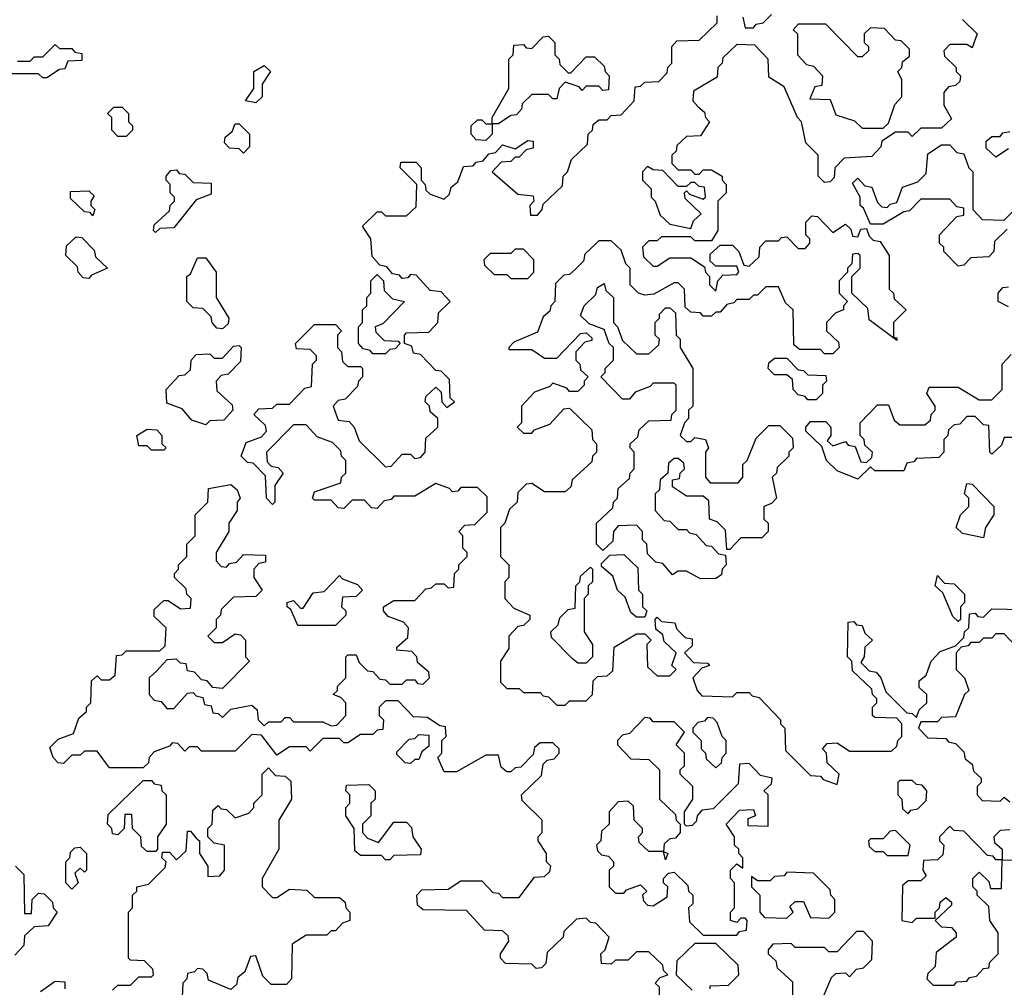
# Model space of a CAD drawing. Extents: x 2776963 to 2884430, y 684484 to 829250.
# Tile 222 of 256: x 2864570 to 2866925, y 796415 to 798729. Entities that reach past the tile are written whole.
import ezdxf

# ---------------------------------------------------------------- set-up
doc = ezdxf.new("R2010")
doc.units = 0

msp = doc.modelspace()

# ---------------------------------------------------------------- linework, layer by layer
at = {"layer": '0CON20XD'}
for points in [[(2865141.7, 797798.3), (2865175, 797800), (2865185, 797810), (2865215, 797810), (2865251.7, 797848.3), (2865268.3, 797851.7), (2865270, 797905), (2865280, 797915), (2865280, 797925), (2865265, 797940), (2865231.7, 797941.7), (2865230, 797955), (2865275, 798000), (2865325, 798000), (2865340, 797985), (2865330, 797975), (2865330, 797945), (2865340, 797935), (2865341.7, 797911.7), (2865355, 797900), (2865385, 797900), (2865390, 797895), (2865390, 797875), (2865380, 797865), (2865378.3, 797851.7), (2865348.3, 797821.7), (2865331.7, 797818.3), (2865320, 797805), (2865331.7, 797771.7), (2865358.3, 797768.3), (2865370, 797755), (2865381.7, 797721.7), (2865445, 797660), (2865458.3, 797661.7), (2865485, 797690), (2865505, 797690), (2865515, 797680), (2865528.3, 797681.7), (2865540, 797695), (2865541.7, 797728.3), (2865570, 797755), (2865570, 797775), (2865551.7, 797791.7), (2865550, 797805), (2865540, 797815), (2865541.7, 797828.3), (2865565, 797850), (2865578.3, 797838.3), (2865580, 797815), (2865591.7, 797801.7), (2865610, 797815), (2865600, 797825), (2865598.3, 797868.3), (2865578.3, 797888.3), (2865565, 797890), (2865528.3, 797928.3), (2865511.7, 797931.7), (2865508.3, 797948.3), (2865490, 797955), (2865490, 797975), (2865495, 797980), (2865548.3, 797981.7), (2865570, 798005), (2865571.7, 798028.3), (2865600, 798055), (2865578.3, 798078.3), (2865551.7, 798081.7), (2865518.3, 798118.3), (2865505, 798120), (2865498.3, 798111.7), (2865485, 798110), (2865478.3, 798118.3), (2865461.7, 798121.7), (2865448.3, 798138.3), (2865431.7, 798141.7), (2865413, 798163), (2865410, 798205), (2865390, 798235), (2865425, 798270), (2865435, 798270), (2865445, 798260), (2865495, 798260), (2865518.3, 798281.7), (2865520, 798335), (2865480, 798375), (2865481.7, 798388.3), (2865518.3, 798388.3), (2865530, 798375), (2865530, 798345), (2865540, 798335), (2865541.7, 798321.7), (2865551.7, 798311.7), (2865585, 798300), (2865598.3, 798311.7), (2865601.7, 798328.3), (2865618.3, 798341.7), (2865631.7, 798378.3), (2865655, 798380), (2865661.7, 798388.3), (2865678.3, 798391.7), (2865691.7, 798408.3), (2865708.3, 798411.7), (2865725, 798430), (2865755, 798420), (2865785, 798440), (2865798.3, 798438.3), (2865798.3, 798421.7), (2865781.7, 798418.3), (2865765, 798400), (2865755, 798400), (2865745, 798390), (2865721.7, 798388.3), (2865700, 798365), (2865761.7, 798311.7), (2865798.3, 798308.3), (2865800, 798295), (2865790, 798285), (2865791.7, 798261.7), (2865808.3, 798261.7), (2865820, 798275), (2865821.7, 798288.3), (2865868.3, 798331.7), (2865870, 798355), (2865880, 798365), (2865890, 798395), (2865928.3, 798431.7), (2865930, 798455), (2865940, 798465), (2865941.7, 798478.3), (2865955, 798490), (2865975, 798490), (2865985, 798500), (2866008.3, 798501.7), (2866040, 798535), (2866041.7, 798568.3), (2866055, 798570), (2866065, 798580), (2866098.3, 798581.7), (2866118.3, 798601.7), (2866120, 798615), (2866130, 798625), (2866130, 798665), (2866141.7, 798678.3), (2866195, 798680), (2866238.3, 798721.7), (2866238.3, 798738.3)], [(2866825, 798730), (2866860, 798695), (2866848.3, 798661.7), (2866835, 798670), (2866795, 798670), (2866780, 798655), (2866781.7, 798641.7), (2866810, 798615), (2866810, 798605), (2866820, 798595), (2866818.3, 798581.7), (2866808.3, 798571.7), (2866791.7, 798568.3), (2866780, 798555), (2866780, 798525), (2866798.3, 798491.7), (2866775, 798470), (2866725, 798470), (2866705, 798450), (2866695, 798460), (2866665, 798460), (2866631.7, 798438.3), (2866630, 798425), (2866608.3, 798401.7), (2866541.7, 798398.3), (2866520, 798375), (2866518.3, 798351.7), (2866508.3, 798341.7), (2866495, 798340), (2866480, 798355), (2866480, 798405), (2866450, 798435), (2866440, 798485), (2866430, 798495), (2866398.3, 798568.3), (2866361.7, 798591.7), (2866360, 798635), (2866328.3, 798668.3), (2866285, 798670), (2866251.7, 798638.3), (2866250, 798625), (2866240, 798615), (2866238.3, 798591.7), (2866181.7, 798558.3), (2866180, 798535), (2866191.7, 798521.7)], [(2866300, 798735), (2866305, 798710), (2866325, 798710), (2866331.7, 798718.3), (2866348.3, 798721.7), (2866368.3, 798741.7)], [(2866635, 798470), (2866648.3, 798481.7), (2866663.3, 798526.7), (2866680, 798545), (2866680, 798585), (2866670, 798605), (2866680, 798615), (2866681.7, 798628.3), (2866698.3, 798641.7), (2866698.3, 798658.3), (2866678.3, 798678.3), (2866665, 798680), (2866638.3, 798708.3), (2866605, 798710), (2866590, 798695), (2866590, 798675), (2866600, 798665), (2866600, 798655), (2866585, 798640), (2866575, 798640), (2866498.3, 798718.3), (2866431.7, 798718.3), (2866420, 798705), (2866430, 798695), (2866430, 798645), (2866451.7, 798621.7), (2866468.3, 798618.3), (2866490, 798595), (2866488.3, 798571.7), (2866471.7, 798568.3), (2866460, 798540), (2866508.3, 798538.3), (2866521.7, 798501.7), (2866567, 798487), (2866585, 798470), (2866635, 798470)], [(2865685, 798440), (2865661.7, 798441.7), (2865650, 798455), (2865650, 798475), (2865665, 798490), (2865675, 798490), (2865685, 798480), (2865700, 798480), (2865700, 798495), (2865740, 798565), (2865740, 798635), (2865750, 798645), (2865751.7, 798668.3), (2865775, 798670), (2865781.7, 798661.7), (2865795, 798660), (2865821.7, 798688.3), (2865835, 798690), (2865850, 798675), (2865850, 798645), (2865860, 798635), (2865861.7, 798621.7), (2865881.7, 798601.7), (2865888.3, 798601.7), (2865925, 798640), (2865945, 798640), (2865968.3, 798618.3), (2865970, 798605), (2865980, 798595), (2865978.3, 798561.7), (2865965, 798560), (2865955, 798570), (2865925, 798570), (2865915, 798560), (2865908.3, 798568.3), (2865875, 798580), (2865860, 798565), (2865855, 798540), (2865845, 798540), (2865835, 798550), (2865795, 798550), (2865771.7, 798528.3), (2865770, 798515), (2865758.3, 798501.7), (2865745, 798500), (2865715, 798480), (2865700, 798480), (2865700, 798455), (2865685, 798440)], [(2864565, 798630), (2864595, 798630), (2864605, 798640), (2864625, 798640), (2864655, 798670), (2864665, 798660), (2864695, 798660), (2864701.7, 798651.7), (2864718.3, 798648.3), (2864718.3, 798631.7), (2864685, 798630), (2864678.3, 798611.7), (2864665, 798610), (2864635, 798590)], [(2865135, 798530), (2865110, 798535), (2865130, 798565), (2865130, 798605), (2865155, 798620), (2865170, 798605), (2865150, 798575), (2865150, 798545), (2865135, 798530)], [(2864635, 798590), (2864625, 798590), (2864615, 798600), (2864545, 798600)], [(2864825, 798450), (2864805, 798450), (2864790, 798465), (2864790, 798495), (2864780, 798505), (2864795, 798520), (2864815, 798520), (2864830, 798505), (2864830, 798485), (2864840, 798475), (2864840, 798465), (2864825, 798450)], [(2866191.7, 798521.7), (2866208.3, 798508.3), (2866210, 798495), (2866220, 798485), (2866198.3, 798451.7), (2866165, 798450), (2866141.7, 798428.3), (2866140, 798415), (2866130, 798405), (2866130, 798385), (2866145, 798370), (2866175, 798370), (2866185, 798360), (2866195, 798360), (2866205, 798370), (2866225, 798370), (2866250, 798355), (2866250, 798345), (2866260, 798335), (2866260, 798315), (2866240, 798295), (2866240, 798225), (2866225, 798200), (2866185, 798200), (2866175, 798210), (2866105, 798210), (2866095, 798200), (2866075, 798200), (2866060, 798185), (2866061.7, 798161.7), (2866085, 798140), (2866095, 798140), (2866125, 798160), (2866175, 798160), (2866208.3, 798138.3), (2866210, 798125), (2866220, 798115), (2866220, 798095), (2866235, 798080), (2866240, 798105), (2866251.7, 798118.3), (2866285, 798120), (2866290, 798125), (2866285, 798140), (2866235, 798140), (2866221.7, 798151.7), (2866221.7, 798168.3), (2866245, 798190), (2866275, 798190), (2866290, 798175), (2866301.7, 798141.7), (2866315, 798140), (2866338.3, 798161.7), (2866340, 798185), (2866355, 798200), (2866385, 798200), (2866391.7, 798208.3), (2866405, 798210), (2866431.7, 798181.7), (2866448.3, 798181.7), (2866460, 798195), (2866460, 798205), (2866450, 798215), (2866450, 798245), (2866465, 798260), (2866478.3, 798258.3), (2866515, 798220), (2866545, 798240), (2866558.3, 798228.3), (2866561.7, 798211.7), (2866575, 798210), (2866581.7, 798228.3), (2866595, 798230), (2866601.7, 798211.7), (2866611.7, 798201.7), (2866628.3, 798198.3), (2866650, 798165), (2866650, 798085), (2866660, 798075), (2866661.7, 798061.7), (2866690, 798035), (2866660, 798005), (2866660, 797970), (2866668.3, 797968.3), (2866668.3, 797961.7), (2866601.7, 798011.7), (2866598.3, 798038.3), (2866560, 798075), (2866560, 798115), (2866580, 798135), (2866580, 798165), (2866575, 798170), (2866561.7, 798168.3), (2866560, 798145), (2866550, 798135), (2866550, 798125), (2866530, 798105), (2866530, 798075), (2866550, 798055), (2866540, 798045), (2866540, 798035), (2866521.7, 798028.3), (2866500, 798005), (2866500, 797985), (2866528.3, 797958.3), (2866530, 797945), (2866515, 797930), (2866495, 797930), (2866485, 797940), (2866435, 797940), (2866421.7, 797951.7), (2866420, 798035), (2866401.7, 798051.7), (2866385, 798090), (2866355, 798090), (2866335, 798070), (2866325, 798070), (2866315, 798060), (2866285, 798060), (2866278.3, 798051.7), (2866261.7, 798048.3), (2866245, 798030), (2866235, 798030), (2866225, 798020), (2866205, 798020), (2866198.3, 798028.3), (2866175, 798030), (2866161.7, 798041.7), (2866160, 798085), (2866145, 798100), (2866135, 798100), (2866087, 798073), (2866065, 798070), (2866050, 798075), (2866030, 798095), (2866030, 798135), (2866020, 798145), (2866008.3, 798178.3), (2865985, 798200), (2865955, 798200), (2865950, 798195), (2865921.7, 798168.3), (2865918.3, 798151.7), (2865898.3, 798131.7), (2865885, 798120), (2865871.7, 798118.3), (2865851.7, 798098.3), (2865850, 798055), (2865840, 798045), (2865838.3, 798031.7), (2865821.7, 798018.3), (2865808.3, 797981.7), (2865751.7, 797958.3), (2865740, 797945), (2865740, 797940), (2865795, 797940), (2865825, 797920), (2865855, 797920), (2865911.7, 797978.3), (2865925, 797980), (2865938.3, 797968.3), (2865938.3, 797961.7), (2865921.7, 797958.3), (2865900, 797935), (2865900, 797915), (2865910, 797905), (2865911.7, 797891.7), (2865930, 797875), (2865920, 797865), (2865920, 797855), (2865905, 797840), (2865885, 797840), (2865878.3, 797848.3), (2865845, 797860), (2865838.3, 797851.7), (2865801.7, 797838.3), (2865770, 797805), (2865770, 797765), (2865760, 797755), (2865775, 797740), (2865795, 797740), (2865801.7, 797748.3), (2865838.3, 797761.7), (2865871.7, 797798.3), (2865885, 797800), (2865938.3, 797748.3), (2865940, 797725), (2865950, 797715), (2865950, 797695), (2865940, 797685), (2865938.3, 797671.7), (2865891.7, 797628.3), (2865888.3, 797611.7), (2865875, 797600), (2865825, 797600), (2865795, 797620), (2865781.7, 797618.3), (2865761.7, 797598.3), (2865760, 797575), (2865741.7, 797558.3), (2865730, 797525), (2865720, 797515), (2865720, 797445), (2865740, 797425), (2865740, 797395), (2865730, 797385), (2865730, 797345), (2865751.7, 797321.7), (2865790, 797305), (2865790, 797295), (2865775, 797280), (2865761.7, 797278.3), (2865740, 797255), (2865740, 797225), (2865720, 797195), (2865720, 797145), (2865735, 797130), (2865765, 797130), (2865775, 797120), (2865815, 797120), (2865821.7, 797111.7), (2865835, 797110), (2865855, 797090), (2865875, 797090), (2865885, 797100), (2865925, 797100), (2865940, 797115), (2865941.7, 797148.3), (2865951.7, 797158.3), (2865975, 797160), (2865988.3, 797171.7), (2865991.7, 797228.3), (2866045, 797260), (2866065, 797260), (2866080, 797245), (2866070, 797235), (2866071.7, 797181.7), (2866095, 797160), (2866125, 797160), (2866140, 797175), (2866130, 797185), (2866140, 797215), (2866111.7, 797241.7), (2866108.3, 797258.3), (2866091.7, 797271.7), (2866090, 797295), (2866095, 797300), (2866105, 797290), (2866137, 797287), (2866141.7, 797271.7), (2866161.7, 797251.7), (2866178.3, 797248.3), (2866178.3, 797231.7), (2866160, 797215), (2866181.7, 797191.7), (2866215, 797190), (2866220, 797185), (2866201.7, 797178.3), (2866180, 797155), (2866190, 797125), (2866201.7, 797111.7), (2866275, 797110), (2866285, 797120), (2866315, 797120), (2866321.7, 797111.7), (2866338.3, 797108.3), (2866390, 797055), (2866390, 797045), (2866400, 797035), (2866401.7, 796981.7), (2866461.7, 796921.7), (2866485, 796920), (2866491.7, 796911.7), (2866525, 796900), (2866530, 796925), (2866501.7, 796951.7), (2866500, 796975), (2866490, 796985), (2866501.7, 796998.3), (2866525, 797000), (2866555, 796980), (2866655, 796980), (2866668.3, 796991.7), (2866670, 797005), (2866680, 797015), (2866680, 797045), (2866668.3, 797058.3), (2866615, 797060), (2866610, 797065), (2866610, 797085), (2866620, 797095), (2866620, 797105), (2866610, 797115), (2866608.3, 797128.3), (2866561.7, 797171.7), (2866560, 797195), (2866550, 797205), (2866551.7, 797288.3), (2866565, 797290), (2866571.7, 797281.7), (2866585, 797280), (2866591.7, 797261.7), (2866610, 797245), (2866591.7, 797228.3), (2866590, 797205), (2866581.7, 797191.7), (2866601.7, 797171.7), (2866618.3, 797168.3), (2866630, 797155), (2866641.7, 797121.7), (2866691.7, 797071.7), (2866705, 797070), (2866715, 797060), (2866721.7, 797078.3), (2866740, 797095), (2866740, 797115), (2866721.7, 797131.7), (2866721.7, 797148.3), (2866738.3, 797161.7), (2866750, 797195), (2866771.7, 797218.3), (2866808.3, 797231.7), (2866828.3, 797251.7), (2866830, 797265), (2866840, 797275), (2866841.7, 797308.3), (2866855, 797310), (2866861.7, 797301.7), (2866875, 797300), (2866895, 797320), (2866968.3, 797318.3)], [(2865105, 798410), (2865095, 798420), (2865071.7, 798421.7), (2865060, 798435), (2865061.7, 798448.3), (2865078.3, 798461.7), (2865085, 798480), (2865095, 798480), (2865120, 798455), (2865120, 798425), (2865105, 798410)], [(2866905, 798400), (2866881.7, 798421.7), (2866881.7, 798438.3), (2866895, 798450), (2866915, 798450), (2866921.7, 798458.3), (2866938.3, 798461.7)], [(2866931.7, 798228.3), (2866901.7, 798198.3), (2866900, 798175), (2866888.3, 798161.7), (2866845, 798160), (2866828.3, 798141.7), (2866815, 798140), (2866780, 798175), (2866780, 798185), (2866770, 798195), (2866770, 798215), (2866811.7, 798258.3), (2866828.3, 798261.7), (2866828.3, 798278.3), (2866811.7, 798281.7), (2866795, 798300), (2866725, 798300), (2866698.3, 798271.7), (2866685, 798270), (2866635, 798240), (2866605, 798240), (2866588.3, 798278.3), (2866580, 798285), (2866580, 798305), (2866561.7, 798338.3), (2866575, 798350), (2866591.7, 798331.7), (2866608.3, 798328.3), (2866621.7, 798291.7), (2866631.7, 798281.7), (2866645, 798280), (2866651.7, 798288.3), (2866668.3, 798291.7), (2866681.7, 798328.3), (2866718.3, 798341.7), (2866738.3, 798361.7), (2866741.7, 798408.3), (2866775, 798430), (2866795, 798430), (2866811.7, 798411.7), (2866828.3, 798408.3), (2866840, 798375), (2866850, 798365), (2866850, 798275), (2866871.7, 798251.7), (2866925, 798250), (2866970, 798295)], [(2866935, 798420), (2866905, 798400)], [(2864895, 798220), (2864890, 798225), (2864891.7, 798238.3), (2864928.3, 798271.7), (2864930, 798285), (2864940, 798295), (2864940, 798305), (2864930, 798315), (2864930, 798335), (2864920, 798345), (2864920, 798355), (2864931.7, 798368.3), (2864945, 798370), (2864951.7, 798361.7), (2864965, 798360), (2864985, 798340), (2865028.3, 798338.3), (2865028.3, 798311.7), (2864991.7, 798298.3), (2864938.3, 798231.7), (2864905, 798230), (2864895, 798220)], [(2866175, 798230), (2866181.7, 798248.3), (2866200, 798265), (2866161.7, 798301.7), (2866160, 798315), (2866165, 798320), (2866171.7, 798311.7), (2866205, 798300), (2866210, 798305), (2866208.3, 798328.3), (2866195, 798330), (2866185, 798340), (2866175, 798340), (2866165, 798330), (2866145, 798330), (2866108.3, 798368.3), (2866085, 798370), (2866071.7, 798378.3), (2866060, 798365), (2866060, 798345), (2866080, 798325), (2866080, 798305), (2866090, 798295), (2866101.7, 798261.7), (2866125, 798240), (2866175, 798230)], [(2864745, 798260), (2864738.3, 798268.3), (2864725, 798270), (2864691.7, 798301.7), (2864691.7, 798318.3), (2864735, 798320), (2864748.3, 798308.3), (2864740, 798295), (2864740, 798285), (2864750, 798275), (2864745, 798260)], [(2864735, 798110), (2864721.7, 798111.7), (2864710, 798125), (2864708.3, 798138.3), (2864680, 798165), (2864681.7, 798188.3), (2864705, 798210), (2864718.3, 798208.3), (2864748.3, 798178.3), (2864751.7, 798161.7), (2864780, 798135), (2864741.7, 798118.3), (2864735, 798110)], [(2865055, 797990), (2865041.7, 797991.7), (2865030, 798005), (2865028.3, 798018.3), (2865008.3, 798038.3), (2864985, 798040), (2864970, 798055), (2864970, 798115), (2864978.3, 798121.7), (2864995, 798160), (2865015, 798160), (2865040, 798125), (2865040, 798065), (2865070, 798015), (2865068.3, 798001.7), (2865055, 797990)], [(2865785, 798110), (2865800, 798125), (2865800, 798155), (2865775, 798180), (2865755, 798180), (2865745, 798170), (2865695, 798170), (2865680, 798155), (2865681.7, 798141.7), (2865705, 798120), (2865735, 798120), (2865745, 798110), (2865785, 798110)], [(2865445, 797930), (2865415, 797930), (2865408.3, 797938.3), (2865391.7, 797941.7), (2865380, 797955), (2865380, 797995), (2865390, 798005), (2865390, 798035), (2865400, 798045), (2865400, 798065), (2865410, 798075), (2865410, 798105), (2865425, 798120), (2865440, 798105), (2865441.7, 798081.7), (2865461.7, 798061.7), (2865490, 798055), (2865438.3, 798001.7), (2865420, 797995), (2865421.7, 797981.7), (2865441.7, 797961.7), (2865475, 797960), (2865480, 797955), (2865468.3, 797941.7), (2865455, 797940), (2865445, 797930)], [(2866198.3, 797391.7), (2866165, 797410), (2866145, 797410), (2866131.7, 797401.7), (2866108.3, 797428.3), (2866091.7, 797431.7), (2866071.7, 797451.7), (2866070, 797475), (2866060, 797485), (2866060, 797505), (2866045, 797520), (2866001.7, 797518.3), (2865990, 797505), (2865988.3, 797481.7), (2865965, 797460), (2865950, 797475), (2865950, 797525), (2865988.3, 797561.7), (2865990, 797575), (2866000, 797585), (2866001.7, 797608.3), (2866028.3, 797631.7), (2866030, 797645), (2866040, 797655), (2866040, 797695), (2866030, 797705), (2866030, 797715), (2866048.3, 797731.7), (2866051.7, 797748.3), (2866075, 797770), (2866128.3, 797771.7), (2866130, 797785), (2866140, 797795), (2866140, 797855), (2866135, 797860), (2866085, 797860), (2866078.3, 797851.7), (2866041.7, 797838.3), (2866028.3, 797821.7), (2866011.7, 797821.7), (2865960, 797875), (2865970, 797885), (2865970, 797895), (2865990, 797915), (2865990, 797945), (2865980, 797955), (2865968.3, 797988.3), (2865931.7, 798001.7), (2865911.7, 798021.7), (2865920, 798045), (2865948.3, 798071.7), (2865951.7, 798088.3), (2865968.3, 798098.3), (2865971.7, 798081.7), (2865990, 798065), (2865990, 798005), (2866000, 797995), (2866011.7, 797961.7), (2866045, 797930), (2866075, 797930), (2866098.3, 797951.7), (2866100, 797965), (2866090, 797975), (2866090, 798005), (2866100, 798015), (2866100, 798025), (2866115, 798040), (2866125, 798040), (2866138.3, 798028.3), (2866140, 797975), (2866150, 797965), (2866150, 797945), (2866180, 797895), (2866180, 797805), (2866170, 797795), (2866170, 797775), (2866160, 797765), (2866150, 797735), (2866165, 797720), (2866175, 797720), (2866185, 797730), (2866210, 797725), (2866217.5, 797705), (2866210, 797695), (2866210, 797635), (2866221.7, 797621.7), (2866288.3, 797621.7), (2866300, 797635), (2866300, 797665), (2866310, 797675), (2866331.7, 797728.3), (2866361.7, 797758.3), (2866388.3, 797758.3), (2866418.3, 797728.3), (2866420, 797705), (2866410, 797695), (2866410, 797685), (2866381.7, 797658.3), (2866380, 797645), (2866370, 797635), (2866380, 797585), (2866368.3, 797571.7), (2866350, 797565), (2866350, 797535), (2866360, 797525), (2866360, 797505), (2866345, 797490), (2866295, 797490), (2866268.3, 797461.7), (2866261.7, 797461.7), (2866258.3, 797508.3), (2866238.3, 797528.3), (2866220, 797535), (2866218.3, 797578.3), (2866205, 797590), (2866165, 797590), (2866131.7, 797611.7), (2866131.7, 797628.3), (2866148.3, 797631.7), (2866150, 797645), (2866160, 797655), (2866158.3, 797668.3), (2866145, 797680), (2866135, 797680), (2866121.7, 797668.3), (2866120, 797645), (2866101.7, 797628.3), (2866100, 797605), (2866090, 797595), (2866090, 797555), (2866111.7, 797531.7), (2866125, 797530), (2866145, 797510), (2866165, 797510), (2866171.7, 797501.7), (2866188.3, 797498.3), (2866211.7, 797471.7), (2866225, 797470), (2866241.7, 797451.7), (2866258.3, 797448.3), (2866260, 797425), (2866250, 797415), (2866248.3, 797401.7), (2866235, 797392.5), (2866198.3, 797391.7)], [(2866935, 798042.5), (2866910, 798055), (2866910, 798075), (2866921.7, 798088.3), (2866935, 798090)], [(2865015, 797760), (2864981.7, 797771.7), (2864958.3, 797798.3), (2864921.7, 797811.7), (2864920, 797845), (2864951.7, 797878.3), (2864965, 797880), (2864978.3, 797891.7), (2864980, 797915), (2864991.7, 797928.3), (2865025, 797930), (2865035, 797920), (2865055, 797920), (2865081.7, 797948.3), (2865095, 797950), (2865100, 797945), (2865098.3, 797911.7), (2865068.3, 797881.7), (2865051.7, 797878.3), (2865040, 797865), (2865041.7, 797841.7), (2865078.3, 797808.3), (2865080, 797795), (2865058.3, 797771.7), (2865025, 797770), (2865015, 797760)], [(2866575, 797630), (2866525, 797650), (2866500, 797675), (2866488.3, 797708.3), (2866450, 797745), (2866450, 797755), (2866461.7, 797768.3), (2866498.3, 797768.3), (2866510, 797755), (2866510, 797735), (2866501.7, 797721.7), (2866515, 797710), (2866545, 797720), (2866551.7, 797711.7), (2866568.3, 797708.3), (2866581.7, 797671.7), (2866595, 797670), (2866608.3, 797681.7), (2866610, 797695), (2866591.7, 797711.7), (2866590, 797725), (2866580, 797735), (2866580, 797765), (2866621.7, 797808.3), (2866648.3, 797808.3), (2866661.7, 797771.7), (2866675, 797760), (2866735, 797760), (2866748.3, 797771.7), (2866750, 797785), (2866760, 797795), (2866760, 797805), (2866740, 797835), (2866745, 797850), (2866815, 797850), (2866865, 797820), (2866895, 797820), (2866920, 797845), (2866920, 797905), (2866941.7, 797928.3)], [(2866475, 797820), (2866455, 797820), (2866448.3, 797828.3), (2866431.7, 797831.7), (2866420, 797845), (2866418.3, 797868.3), (2866405, 797880), (2866375, 797880), (2866360, 797895), (2866361.7, 797908.3), (2866375, 797920), (2866405, 797920), (2866431.7, 797891.7), (2866445, 797890), (2866455, 797880), (2866498.3, 797878.3), (2866500, 797865), (2866490, 797855), (2866490, 797835), (2866475, 797820)], [(2866100, 796365), (2866100, 796415), (2866090, 796425), (2866101.7, 796438.3), (2866120, 796445), (2866110, 796455), (2866108.3, 796468.3), (2866075, 796500), (2866045, 796500), (2866025, 796480), (2865995, 796480), (2865985, 796470), (2865961.7, 796471.7), (2865960, 796495), (2865970, 796505), (2865980, 796535), (2865948.3, 796568.3), (2865935, 796570), (2865925, 796580), (2865901.7, 796578.3), (2865871.7, 796548.3), (2865870, 796535), (2865831.7, 796498.3), (2865828.3, 796471.7), (2865818.3, 796461.7), (2865805, 796460), (2865795, 796470), (2865731.7, 796471.7), (2865720, 796485), (2865720, 796495), (2865740, 796525), (2865738.3, 796538.3), (2865725, 796550), (2865681.7, 796551.7), (2865638.3, 796598.3), (2865535, 796600), (2865521.7, 796611.7), (2865520, 796635), (2865531.7, 796648.3), (2865595, 796650), (2865625, 796670), (2865675, 796670), (2865701.7, 796641.7), (2865715, 796640), (2865725, 796630), (2865765, 796630), (2865801.7, 796678.3), (2865825, 796680), (2865838.3, 796691.7), (2865840, 796705), (2865830, 796715), (2865830, 796735), (2865810, 796765), (2865810, 796775), (2865820, 796785), (2865820, 796815), (2865771.7, 796861.7), (2865770, 796875), (2865818.3, 796921.7), (2865821.7, 796948.3), (2865831.7, 796958.3), (2865848.3, 796961.7), (2865860, 796975), (2865860, 796985), (2865845, 797000), (2865815, 797000), (2865801.7, 796988.3), (2865798.3, 796971.7), (2865768.3, 796941.7), (2865755, 796940), (2865745, 796930), (2865735, 796930), (2865721.7, 796941.7), (2865715, 796970), (2865685, 796970), (2865615, 796930), (2865585, 796930), (2865570, 796965), (2865580, 796975), (2865580, 797005), (2865590, 797015), (2865588.3, 797038.3), (2865575, 797040), (2865545, 797060), (2865511.7, 797061.7), (2865475, 797100), (2865445, 797100), (2865440, 797095), (2865430, 797085), (2865430, 797065), (2865440, 797055), (2865438.3, 797031.7), (2865425, 797030), (2865415, 797020), (2865385, 797020), (2865355, 797000), (2865345, 797000), (2865335, 797010), (2865295, 797010), (2865265, 796980), (2865255, 796990), (2865215, 796990), (2865185, 796970), (2865148.3, 797018.3), (2865125, 797020), (2865085, 796980), (2865005, 796980), (2864995, 796990), (2864975, 796990), (2864965, 796980), (2864948.3, 796998.3), (2864935, 797000), (2864928.3, 796991.7), (2864891.7, 796978.3), (2864880, 796965), (2864878.3, 796951.7), (2864865, 796940), (2864785, 796940), (2864755, 796980), (2864725, 796980), (2864715, 796970), (2864695, 796970), (2864675, 796950), (2864661.7, 796951.7), (2864650, 796965), (2864641.7, 796988.3), (2864661.7, 797008.3), (2864698.3, 797021.7), (2864711.7, 797058.3), (2864730, 797075), (2864730, 797085), (2864740, 797095), (2864741.7, 797148.3), (2864755, 797160), (2864765, 797150), (2864785, 797150), (2864798.3, 797161.7), (2864801.7, 797208.3), (2864815, 797210), (2864825, 797220), (2864905, 797220), (2864918.3, 797231.7), (2864920, 797275), (2864891.7, 797301.7), (2864891.7, 797318.3), (2864915, 797340), (2864925, 797340), (2864955, 797320), (2864978.3, 797321.7), (2864980, 797345), (2864970, 797355), (2864968.3, 797368.3), (2864940, 797395), (2864940, 797405), (2864950, 797415), (2864950, 797425), (2864970, 797445), (2864970, 797475), (2864990, 797495), (2864990, 797545), (2865020, 797575), (2865021.7, 797608.3), (2865075, 797617.5), (2865090, 797605), (2865097.5, 797585), (2865090, 797575), (2865090, 797555), (2865070, 797525), (2865070, 797505), (2865040, 797455), (2865040, 797435), (2865051.7, 797421.7), (2865065, 797420), (2865071.7, 797428.3), (2865088.3, 797431.7), (2865105, 797450), (2865158.3, 797448.3), (2865158.3, 797431.7), (2865141.7, 797428.3), (2865130, 797415), (2865130, 797395), (2865150, 797365), (2865135, 797350), (2865081.7, 797348.3), (2865051.7, 797318.3), (2865050, 797305), (2865040, 797295), (2865040, 797275), (2865020, 797255), (2865035, 797240), (2865055, 797240), (2865085, 797260), (2865098.3, 797258.3), (2865110, 797245), (2865110, 797205), (2865120, 797195), (2865055, 797130), (2865031.7, 797131.7), (2865018.3, 797148.3), (2865005, 797150), (2864988.3, 797168.3), (2864971.7, 797171.7), (2864968.3, 797188.3), (2864955, 797190), (2864945, 797200), (2864921.7, 797198.3), (2864898.3, 797171.7), (2864880, 797155), (2864880, 797115), (2864891.7, 797101.7), (2864908.3, 797098.3), (2864921.7, 797081.7), (2864938.3, 797081.7), (2864971.7, 797118.3), (2864985, 797120), (2864991.7, 797111.7), (2865008.3, 797108.3), (2865011.7, 797091.7), (2865028.3, 797088.3), (2865031.7, 797071.7), (2865045, 797070), (2865055, 797060), (2865075, 797080), (2865125, 797090), (2865138.3, 797078.3), (2865140, 797055), (2865155, 797040), (2865165, 797050), (2865195, 797050), (2865205, 797060), (2865215, 797060), (2865225, 797050), (2865295, 797050), (2865315, 797040), (2865328.3, 797041.7), (2865350, 797065), (2865350, 797095), (2865338.3, 797108.3), (2865320, 797115), (2865330, 797125), (2865330, 797135), (2865350, 797155), (2865350, 797205), (2865355, 797210), (2865375, 797210), (2865381.7, 797191.7), (2865401.7, 797171.7), (2865415, 797170), (2865431.7, 797151.7), (2865445, 797150), (2865455, 797140), (2865485, 797140), (2865495, 797150), (2865515, 797150), (2865521.7, 797141.7), (2865535, 797140), (2865550, 797155), (2865548.3, 797168.3), (2865521.7, 797191.7), (2865520, 797205), (2865508.3, 797218.3), (2865471.7, 797221.7), (2865471.7, 797228.3), (2865498.3, 797251.7), (2865500, 797275), (2865488.3, 797288.3), (2865451.7, 797301.7), (2865440, 797315), (2865440, 797325), (2865465, 797340), (2865515, 797340), (2865541.7, 797368.3), (2865555, 797370), (2865565, 797380), (2865585, 797380), (2865595, 797370), (2865608.3, 797371.7), (2865610, 797405), (2865620, 797415), (2865620, 797425), (2865640, 797445), (2865640, 797455), (2865630, 797465), (2865630, 797495), (2865620, 797505), (2865635, 797520), (2865658.3, 797521.7), (2865688.3, 797551.7), (2865688.3, 797588.3), (2865665, 797610), (2865625, 797610), (2865618.3, 797601.7), (2865605, 797600), (2865598.3, 797608.3), (2865565, 797620), (2865515, 797590), (2865465, 797590), (2865458.3, 797581.7), (2865441.7, 797578.3), (2865425, 797560), (2865411.7, 797561.7), (2865395, 797580), (2865365, 797580), (2865345, 797560), (2865331.7, 797561.7), (2865315, 797580), (2865275, 797580), (2865270, 797585), (2865275, 797600), (2865338.3, 797621.7), (2865340, 797635), (2865350, 797645), (2865350, 797675), (2865340, 797685), (2865338.3, 797698.3), (2865318.3, 797718.3), (2865281.7, 797731.7), (2865255, 797760), (2865225, 797760), (2865160, 797695), (2865161.7, 797671.7), (2865171.7, 797661.7), (2865188.3, 797658.3), (2865200, 797645), (2865180, 797615), (2865180, 797575), (2865175, 797570), (2865160, 797585), (2865158.3, 797638.3), (2865128.3, 797668.3), (2865115, 797670), (2865100, 797685), (2865111.7, 797718.3), (2865148.3, 797731.7), (2865160, 797745), (2865158.3, 797758.3), (2865130, 797785), (2865141.7, 797798.3)], [(2867035, 797730), (2866925, 797730), (2866918.3, 797711.7), (2866895, 797690), (2866890, 797695), (2866888.3, 797758.3), (2866875, 797760), (2866855, 797780), (2866835, 797780), (2866818.3, 797761.7), (2866805, 797760), (2866791.7, 797748.3), (2866790, 797735), (2866780, 797725), (2866780, 797695), (2866768.3, 797681.7), (2866715, 797680), (2866708.3, 797671.7), (2866691.7, 797668.3), (2866685, 797650), (2866615, 797650), (2866605, 797660), (2866575, 797630)], [(2864915, 797700), (2864885, 797700), (2864875, 797710), (2864855, 797710), (2864850, 797735), (2864875, 797750), (2864898.3, 797748.3), (2864910, 797735), (2864910, 797715), (2864920, 797705), (2864915, 797700)], [(2866875, 797490), (2866825, 797500), (2866810, 797515), (2866820, 797545), (2866840, 797565), (2866840, 797585), (2866830, 797595), (2866835, 797620), (2866848.3, 797618.3), (2866900, 797565), (2866900, 797545), (2866880, 797515), (2866875, 797490)], [(2866065, 797300), (2866045, 797300), (2866031.7, 797311.7), (2866018.3, 797348.3), (2866000, 797365), (2865988.3, 797398.3), (2865961.7, 797421.7), (2865961.7, 797428.3), (2865981.7, 797448.3), (2866015, 797450), (2866048.3, 797418.3), (2866050, 797365), (2866060, 797355), (2866060, 797325), (2866070, 797315), (2866065, 797300)], [(2865925, 797190), (2865905, 797190), (2865891.7, 797201.7), (2865841.7, 797251.7), (2865840, 797265), (2865858.3, 797281.7), (2865861.7, 797298.3), (2865881.7, 797318.3), (2865898.3, 797321.7), (2865900, 797375), (2865910, 797385), (2865911.7, 797398.3), (2865935, 797420), (2865940, 797415), (2865940, 797385), (2865930, 797375), (2865930, 797355), (2865920, 797345), (2865920, 797265), (2865940, 797235), (2865940, 797205), (2865925, 797190)], [(2865325, 797280), (2865235, 797280), (2865218.3, 797318.3), (2865210, 797325), (2865210, 797335), (2865225, 797340), (2865241.7, 797321.7), (2865248.3, 797321.7), (2865271.7, 797358.3), (2865298.3, 797361.7), (2865335, 797400), (2865341.7, 797391.7), (2865378.3, 797378.3), (2865390, 797365), (2865375, 797350), (2865341.7, 797348.3), (2865340, 797325), (2865350, 797315), (2865350, 797305), (2865325, 797280)], [(2866815, 797290), (2866801.7, 797301.7), (2866778.3, 797358.3), (2866760, 797375), (2866765, 797400), (2866781.7, 797381.7), (2866805, 797380), (2866830, 797355), (2866830, 797335), (2866820, 797325), (2866820, 797295), (2866815, 797290)], [(2866951.7, 797231.7), (2866925, 797260), (2866905, 797260), (2866895, 797250), (2866875, 797250), (2866865, 797240), (2866845, 797240), (2866838.3, 797231.7), (2866821.7, 797228.3), (2866810, 797215), (2866810, 797175), (2866830, 797155), (2866840, 797125), (2866830, 797115), (2866808.3, 797061.7), (2866775, 797060), (2866765, 797050), (2866725, 797050), (2866720, 797035), (2866741.7, 797011.7), (2866785, 797010), (2866791.7, 797001.7), (2866808.3, 796998.3), (2866828.3, 796978.3), (2866831.7, 796961.7), (2866848.3, 796948.3), (2866851.7, 796931.7), (2866870, 796915), (2866870, 796905), (2866860, 796895), (2866860, 796875), (2866871.7, 796861.7), (2866915, 796860), (2866925, 796870), (2866938.3, 796858.3)], [(2866285, 796540), (2866291.7, 796548.3), (2866308.3, 796551.7), (2866310, 796575), (2866305, 796580), (2866295, 796580), (2866285, 796570), (2866270, 796575), (2866270, 796595), (2866280, 796605), (2866280, 796665), (2866270, 796675), (2866270, 796695), (2866285, 796710), (2866300, 796700), (2866300, 796725), (2866290, 796735), (2866290, 796745), (2866280, 796755), (2866280, 796775), (2866260, 796805), (2866291.7, 796838.3), (2866325, 796840), (2866330, 796825), (2866311.7, 796818.3), (2866311.7, 796801.7), (2866360, 796800), (2866360, 796875), (2866350, 796885), (2866368.3, 796901.7), (2866370, 796915), (2866341.7, 796921.7), (2866315, 796950), (2866291.7, 796948.3), (2866288.3, 796901.7), (2866228.3, 796841.7), (2866201.7, 796838.3), (2866190, 796825), (2866188.3, 796811.7), (2866178.3, 796801.7), (2866165, 796800), (2866160, 796805), (2866160, 796835), (2866180, 796865), (2866180, 796895), (2866150, 796925), (2866150, 796935), (2866160, 796945), (2866160, 796975), (2866140, 796995), (2866160, 797025), (2866135, 797050), (2866085, 797050), (2866078.3, 797058.3), (2866065, 797060), (2866028.3, 797021.7), (2866011.7, 797018.3), (2866000, 797005), (2866000, 796995), (2866031.7, 796961.7), (2866075, 796960), (2866100, 796935), (2866100, 796865), (2866138.3, 796828.3), (2866140, 796815), (2866150, 796805), (2866150, 796785), (2866138.3, 796771.7), (2866125, 796770), (2866111.7, 796758.3), (2866110, 796740), (2866120, 796735), (2866115, 796720), (2866110, 796740), (2866075, 796740), (2866051.7, 796761.7), (2866050, 796775), (2866060, 796785), (2866060, 796795), (2866040, 796815), (2866038.3, 796848.3), (2866025, 796860), (2866001.7, 796858.3), (2865980, 796835), (2865980, 796805), (2865961.7, 796788.3), (2865960, 796765), (2865950, 796755), (2865951.7, 796741.7), (2865961.7, 796731.7), (2865978.3, 796728.3), (2865990, 796715), (2865990, 796705), (2865980, 796695), (2865980, 796655), (2865995, 796640), (2866015, 796640), (2866021.7, 796648.3), (2866055, 796660), (2866070, 796645), (2866060, 796635), (2866061.7, 796621.7), (2866071.7, 796611.7), (2866085, 796610), (2866118.3, 796631.7), (2866120, 796655), (2866110, 796665), (2866110, 796675), (2866121.7, 796688.3), (2866135, 796690), (2866168.3, 796658.3), (2866170, 796645), (2866180, 796635), (2866180, 796615), (2866170, 796605), (2866171.7, 796571.7), (2866205, 796540), (2866285, 796540)], [(2866235, 796940), (2866248.3, 796951.7), (2866250, 796965), (2866260, 796975), (2866260, 797005), (2866250, 797015), (2866238.3, 797048.3), (2866228.3, 797058.3), (2866215, 797060), (2866208.3, 797051.7), (2866191.7, 797048.3), (2866180, 797035), (2866180, 797025), (2866200, 797005), (2866200, 796985), (2866210, 796975), (2866211.7, 796961.7), (2866235, 796940)], [(2865505, 796950), (2865491.7, 796951.7), (2865471.7, 796971.7), (2865471.7, 796978.3), (2865501.7, 797008.3), (2865515, 797010), (2865525, 797020), (2865548.3, 797018.3), (2865548.3, 796991.7), (2865531.7, 796978.3), (2865525, 796960), (2865515, 796960), (2865505, 796950)], [(2864791.7, 796408.3), (2864805, 796420), (2864835, 796420), (2864855, 796440), (2864885, 796440), (2864890, 796445), (2864888.3, 796458.3), (2864868.3, 796478.3), (2864835, 796480), (2864830, 796485), (2864830, 796595), (2864840, 796605), (2864840, 796635), (2864850, 796645), (2864850, 796655), (2864878.3, 796661.7), (2864918.3, 796701.7), (2864920, 796715), (2864910, 796725), (2864911.7, 796738.3), (2864928.3, 796738.3), (2864945, 796720), (2864968.3, 796741.7), (2864971.7, 796788.3), (2864978.3, 796788.3), (2864991.7, 796771.7), (2865000, 796765), (2865000, 796735), (2865020, 796705), (2865020, 796680), (2865048.3, 796681.7), (2865060, 796695), (2865060, 796755), (2865035, 796760), (2865020, 796775), (2865020, 796795), (2865030, 796805), (2865031.7, 796838.3), (2865045, 796850), (2865051.7, 796841.7), (2865065, 796840), (2865085, 796820), (2865118.3, 796831.7), (2865130, 796845), (2865130, 796855), (2865150, 796875), (2865150, 796925), (2865165, 796940), (2865181.7, 796921.7), (2865205, 796920), (2865218.3, 796908.3), (2865220, 796865), (2865190, 796815), (2865190, 796745), (2865150, 796675), (2865150, 796655), (2865175, 796630), (2865185, 796630), (2865215, 796650), (2865257, 796647), (2865275, 796630), (2865335, 796630), (2865348.3, 796618.3), (2865350, 796605), (2865360, 796595), (2865360, 796575), (2865341.7, 796568.3), (2865325, 796550), (2865315, 796550), (2865305, 796540), (2865255, 796540), (2865221.7, 796518.3), (2865220, 796435), (2865208.3, 796421.7), (2865171.7, 796421.7), (2865151.7, 796441.7), (2865135, 796490), (2865121.7, 796488.3), (2865108.3, 796451.7), (2865091.7, 796438.3), (2865088.3, 796421.7), (2865075, 796410), (2865021.7, 796431.7), (2865018.3, 796448.3), (2865008.3, 796458.3), (2864995, 796460), (2864988.3, 796451.7), (2864971.7, 796448.3), (2864970, 796435), (2864960, 796425), (2864958.3, 796391.7)], [(2864895, 796740), (2864875, 796740), (2864861.7, 796751.7), (2864860, 796775), (2864840, 796795), (2864838.3, 796828.3), (2864821.7, 796828.3), (2864820, 796795), (2864805, 796780), (2864791.7, 796781.7), (2864790, 796795), (2864780, 796805), (2864781.7, 796828.3), (2864865, 796910), (2864885, 796910), (2864891.7, 796901.7), (2864908.3, 796898.3), (2864910, 796885), (2864920, 796875), (2864920, 796805), (2864900, 796775), (2864900, 796745), (2864895, 796740)], [(2866695, 796830), (2866701.7, 796838.3), (2866718.3, 796841.7), (2866738.3, 796861.7), (2866740, 796885), (2866728.3, 796898.3), (2866715, 796900), (2866705, 796910), (2866675, 796910), (2866670, 796905), (2866670, 796875), (2866680, 796865), (2866681.7, 796841.7), (2866695, 796830)], [(2865455, 796720), (2865445, 796720), (2865435, 796730), (2865385, 796730), (2865371.7, 796741.7), (2865370, 796795), (2865350, 796825), (2865350, 796845), (2865360, 796855), (2865360, 796875), (2865350, 796885), (2865351.7, 796898.3), (2865405, 796900), (2865420, 796885), (2865420, 796865), (2865410, 796855), (2865410, 796825), (2865390, 796805), (2865390, 796785), (2865401.7, 796771.7), (2865428.3, 796761.7), (2865465, 796810), (2865495, 796810), (2865507, 796797), (2865510, 796775), (2865530, 796745), (2865528.3, 796731.7), (2865465, 796730), (2865455, 796720)], [(2866805, 796420), (2866811.7, 796428.3), (2866835, 796430), (2866841.7, 796438.3), (2866858.3, 796441.7), (2866875, 796460), (2866888.3, 796461.7), (2866890, 796475), (2866910, 796495), (2866910, 796545), (2866890, 796575), (2866888.3, 796608.3), (2866860, 796635), (2866860, 796645), (2866850, 796655), (2866850, 796675), (2866865, 796690), (2866888.3, 796668.3), (2866891.7, 796651.7), (2866918.3, 796651.7), (2866920, 796720), (2866905, 796720), (2866898.3, 796728.3), (2866885, 796730), (2866828.3, 796788.3), (2866805, 796790), (2866795, 796800), (2866770, 796775), (2866770, 796765), (2866780, 796755), (2866778.3, 796731.7), (2866765, 796720), (2866731.7, 796718.3), (2866730, 796695), (2866738.3, 796681.7), (2866725, 796670), (2866695, 796670), (2866681.7, 796658.3), (2866680, 796575), (2866705, 796570), (2866715, 796580), (2866760, 796580), (2866760, 796595), (2866770, 796605), (2866771.7, 796618.3), (2866785, 796630), (2866798.3, 796618.3), (2866798.3, 796611.7), (2866760, 796575), (2866775, 796560), (2866798.3, 796558.3), (2866810, 796545), (2866810, 796535), (2866761.7, 796498.3), (2866760, 796465), (2866741.7, 796448.3), (2866740, 796435), (2866755, 796420), (2866805, 796420)], [(2866938.3, 796791.7), (2866915, 796790), (2866900, 796775), (2866901.7, 796761.7), (2866920, 796745), (2866920, 796720), (2866988.3, 796718.3)], [(2866695, 796730), (2866700, 796755), (2866665, 796790), (2866651.7, 796788.3), (2866635, 796770), (2866605, 796770), (2866600, 796765), (2866601.7, 796751.7), (2866615, 796740), (2866635, 796740), (2866645, 796730), (2866695, 796730)], [(2864695, 796650), (2864680, 796665), (2864680, 796715), (2864690, 796725), (2864691.7, 796738.3), (2864701.7, 796748.3), (2864715, 796750), (2864730, 796735), (2864730, 796695), (2864725, 796690), (2864715, 796700), (2864701.7, 796688.3), (2864710, 796665), (2864695, 796650)], [(2864560, 796705), (2864580, 796685), (2864581.7, 796591.7), (2864598.3, 796591.7), (2864600, 796625), (2864615, 796640), (2864628.3, 796638.3), (2864648.3, 796618.3), (2864650, 796605), (2864660, 796595), (2864638.3, 796561.7), (2864605, 796560), (2864581.7, 796538.3), (2864580, 796515), (2864558.3, 796491.7)], [(2866505, 796580), (2866520, 796595), (2866520, 796625), (2866510, 796635), (2866508.3, 796648.3), (2866468.3, 796688.3), (2866405, 796690), (2866398.3, 796681.7), (2866375, 796680), (2866365, 796670), (2866335, 796670), (2866320, 796680), (2866320, 796655), (2866340, 796635), (2866340, 796595), (2866351.7, 796581.7), (2866405, 796580), (2866420, 796595), (2866411.7, 796608.3), (2866425, 796620), (2866445, 796620), (2866461.7, 796581.7), (2866505, 796580)], [(2866491.7, 796391.7), (2866511.7, 796438.3), (2866521.7, 796448.3), (2866545, 796450), (2866555, 796440), (2866571.7, 796458.3), (2866588.3, 796461.7), (2866608.3, 796481.7), (2866610, 796525), (2866588.3, 796548.3), (2866571.7, 796548.3), (2866525, 796500), (2866505, 796500), (2866495, 796510), (2866425, 796510), (2866415, 796520), (2866371.7, 796518.3), (2866360, 796505), (2866360, 796495), (2866378.3, 796478.3), (2866381.7, 796461.7), (2866418.3, 796428.3), (2866418.3, 796391.7)], [(2866221.7, 796411.7), (2866221.7, 796418.3), (2866265, 796420), (2866290, 796445), (2866288.3, 796468.3), (2866235, 796520), (2866185, 796520), (2866141.7, 796478.3), (2866140, 796445), (2866178.3, 796408.3)], [(2864620, 796405), (2864655, 796430), (2864678.3, 796428.3), (2864678.3, 796411.7)]]:
    msp.add_lwpolyline(points, dxfattribs=at)

doc.saveas('drawing.dxf')
